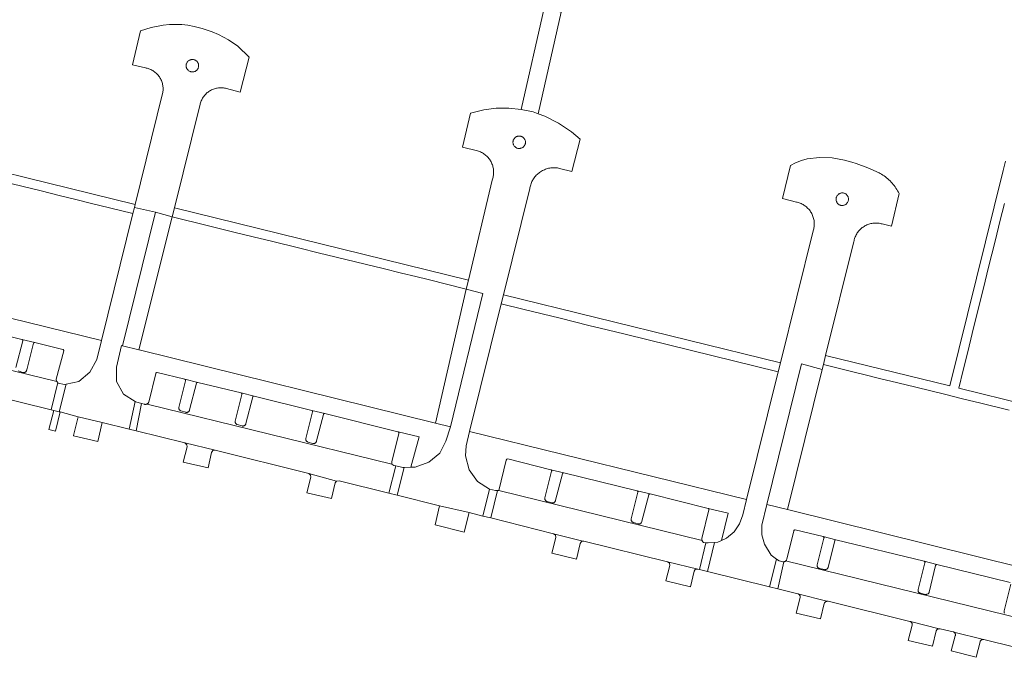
# Model space of a CAD drawing. Extents: x 146402 to 164798, y 455483 to 464134.
# Tile 146 of 256: x 156669 to 156828, y 458752 to 458855. Entities that reach past the tile are written whole.
import ezdxf

# ---------------------------------------------------------------- set-up
doc = ezdxf.new("R2010")
doc.units = 0
doc.header["$LTSCALE"] = 0.2
for name, color, linetype, lineweight in [('B-XX-VH-VERHARDING_BETONSTRAATSTEEN-GV', 252, 'CONTINUOUS', 18), ('B-XX-VH-VERHARDING_STRAATBAKSTEEN-GV', 252, 'CONTINUOUS', 18), ('B-XX-VH-VERHARDING_TEGEL-GV', 252, 'CONTINUOUS', 18)]:
    doc.layers.add(name, color=color, linetype=linetype, lineweight=lineweight)

msp = doc.modelspace()

# ---------------------------------------------------------------- linework, layer by layer
at = {"layer": 'B-XX-VH-VERHARDING_BETONSTRAATSTEEN-GV'}
for points in [[(156693.963, 458823.418), (156691.301, 458824.159), (156685.934, 458802.601), (156688.602, 458801.935)], [(156675.743, 458791.946), (156674.855, 458792.127), (156674.073, 458789.085), (156675.139, 458788.802), (156675.913, 458791.911)], [(156682.694, 458790.225), (156678.781, 458791.156), (156678.032, 458788.095), (156678.026, 458788.068), (156681.959, 458787.149)], [(156700.923, 458785.738), (156696.006, 458786.92), (156696.354, 458786.62), (156696.373, 458786.313), (156695.754, 458783.813), (156699.775, 458782.888), (156700.299, 458785.393), (156700.523, 458785.691)], [(156720.474, 458780.74), (156715.996, 458781.99), (156716.316, 458781.726), (156716.345, 458781.39), (156715.688, 458778.862), (156719.691, 458777.939), (156720.296, 458780.456)], [(156741.89, 458775.677), (156737.119, 458776.777), (156736.41, 458773.691), (156741.116, 458772.502)], [(156760.236, 458771.042), (156755.506, 458772.269), (156755.832, 458772.014), (156755.868, 458771.679), (156755.224, 458769.123), (156759.204, 458768.161), (156759.821, 458770.718), (156760.052, 458771.02)], [(156778.807, 458766.572), (156773.905, 458767.757), (156774.224, 458767.524), (156774.285, 458767.121), (156773.642, 458764.683), (156777.612, 458763.704), (156778.2, 458766.237), (156778.384, 458766.507)], [(156791.901, 458767.903), (156791.504, 458768.184), (156790.374, 458763.712), (156791.686, 458763.387), (156792.703, 458767.735), (156792.672, 458767.727), (156792.6, 458767.714), (156792.527, 458767.71)], [(156799.607, 458761.367), (156794.929, 458762.585), (156794.977, 458762.567), (156795.037, 458762.537), (156795.093, 458762.501), (156795.144, 458762.458), (156795.189, 458762.409), (156795.229, 458762.355), (156795.261, 458762.296), (156795.287, 458762.235), (156795.305, 458762.17), (156795.315, 458762.104), (156795.317, 458762.038), (156795.311, 458761.972), (156794.642, 458759.436), (156798.582, 458758.522), (156799.2, 458761.035), (156799.231, 458761.095), (156799.269, 458761.151), (156799.313, 458761.203), (156799.364, 458761.249), (156799.419, 458761.289), (156799.479, 458761.322), (156799.542, 458761.348)], [(156817.728, 458756.945), (156813.096, 458758.094), (156813.151, 458758.065), (156813.202, 458758.029), (156813.248, 458757.987), (156813.288, 458757.94), (156813.322, 458757.887), (156813.349, 458757.831), (156813.368, 458757.772), (156813.38, 458757.71), (156813.383, 458757.648), (156813.379, 458757.586), (156813.367, 458757.525), (156812.735, 458755.042), (156816.681, 458754.101), (156817.286, 458756.606), (156817.302, 458756.646), (156817.332, 458756.703), (156817.369, 458756.755), (156817.413, 458756.803), (156817.461, 458756.845), (156817.515, 458756.88), (156817.572, 458756.908), (156817.633, 458756.929), (156817.696, 458756.943)], [(156824.889, 458755.203), (156820.108, 458756.394), (156820.162, 458756.363), (156820.211, 458756.325), (156820.255, 458756.281), (156820.293, 458756.232), (156820.325, 458756.178), (156820.349, 458756.12), (156820.366, 458756.06), (156820.375, 458755.999), (156820.376, 458755.937), (156820.369, 458755.874), (156820.354, 458755.814), (156819.692, 458753.358), (156823.74, 458752.33), (156824.354, 458754.835), (156824.362, 458754.867), (156824.384, 458754.925), (156824.413, 458754.979), (156824.448, 458755.03), (156824.49, 458755.075), (156824.538, 458755.115), (156824.59, 458755.148), (156824.646, 458755.175), (156824.704, 458755.193), (156824.765, 458755.205), (156824.827, 458755.208)]]:
    msp.add_lwpolyline(points, close=True, dxfattribs=at)
at = {"layer": 'B-XX-VH-VERHARDING_STRAATBAKSTEEN-GV'}
for points in [[(156695.545, 458854.41), (156693.523, 458854.424), (156692.54, 458854.322), (156690.566, 458853.945), (156688.854, 458853.432), (156687.545, 458847.913), (156689.673, 458847.427), (156689.749, 458847.412), (156689.911, 458847.376), (156690.07, 458847.331), (156690.228, 458847.279), (156690.382, 458847.219), (156690.534, 458847.152), (156690.682, 458847.077), (156690.826, 458846.996), (156690.966, 458846.908), (156691.102, 458846.813), (156691.233, 458846.711), (156691.359, 458846.604), (156691.48, 458846.49), (156691.595, 458846.371), (156691.704, 458846.246), (156691.807, 458846.116), (156691.903, 458845.982), (156691.993, 458845.842), (156692.077, 458845.699), (156692.153, 458845.552), (156692.222, 458845.401), (156692.283, 458845.247), (156692.337, 458845.091), (156692.384, 458844.932), (156692.423, 458844.771), (156692.454, 458844.608), (156692.477, 458844.444), (156692.492, 458844.279), (156692.499, 458844.113), (156692.498, 458843.948), (156692.489, 458843.782), (156692.472, 458843.617), (156692.448, 458843.453), (156692.415, 458843.291), (156687.998, 458825.394), (156687.877, 458824.904), (156691.301, 458824.159), (156693.963, 458823.418), (156694.326, 458824.873), (156698.491, 458841.564), (156698.512, 458841.654), (156698.556, 458841.813), (156698.607, 458841.969), (156698.666, 458842.123), (156698.732, 458842.274), (156698.805, 458842.421), (156698.885, 458842.565), (156698.973, 458842.705), (156699.067, 458842.84), (156699.167, 458842.97), (156699.274, 458843.095), (156699.387, 458843.216), (156699.505, 458843.33), (156699.629, 458843.439), (156699.758, 458843.541), (156699.891, 458843.637), (156700.029, 458843.727), (156700.172, 458843.809), (156700.318, 458843.885), (156700.468, 458843.953), (156700.621, 458844.014), (156700.776, 458844.068), (156700.935, 458844.114), (156701.095, 458844.152), (156701.256, 458844.182), (156701.42, 458844.205), (156701.584, 458844.219), (156701.748, 458844.226), (156701.913, 458844.224), (156702.077, 458844.215), (156702.241, 458844.198), (156702.403, 458844.172), (156702.565, 458844.139), (156702.724, 458844.098), (156704.955, 458843.537), (156706.377, 458849.184), (156704.579, 458850.95), (156703.085, 458851.97), (156701.439, 458852.844), (156700.396, 458853.27), (156698.817, 458853.785), (156697.528, 458854.137), (156696.517, 458854.311)], [(156697.147, 458848.783), (156697.236, 458848.786), (156697.326, 458848.781), (156697.415, 458848.769), (156697.502, 458848.748), (156697.536, 458848.738), (156697.62, 458848.707), (156697.702, 458848.669), (156697.779, 458848.624), (156697.852, 458848.572), (156697.921, 458848.514), (156697.984, 458848.45), (156698.041, 458848.38), (156698.091, 458848.306), (156698.135, 458848.228), (156698.171, 458848.146), (156698.2, 458848.061), (156698.222, 458847.974), (156698.235, 458847.885), (156698.241, 458847.795), (156698.239, 458847.706), (156698.228, 458847.616), (156698.21, 458847.528), (156698.184, 458847.443), (156698.151, 458847.359), (156698.11, 458847.279), (156698.062, 458847.203), (156698.008, 458847.132), (156697.947, 458847.065), (156697.881, 458847.005), (156697.81, 458846.95), (156697.734, 458846.902), (156697.654, 458846.861), (156697.571, 458846.827), (156697.485, 458846.801), (156697.398, 458846.783), (156697.308, 458846.772), (156697.219, 458846.769), (156697.129, 458846.775), (156697.04, 458846.788), (156696.953, 458846.809), (156696.906, 458846.825), (156696.848, 458846.847), (156696.767, 458846.884), (156696.689, 458846.929), (156696.615, 458846.98), (156696.547, 458847.038), (156696.483, 458847.101), (156696.426, 458847.17), (156696.375, 458847.244), (156696.331, 458847.322), (156696.293, 458847.404), (156696.264, 458847.488), (156696.242, 458847.575), (156696.227, 458847.664), (156696.221, 458847.753), (156696.223, 458847.843), (156696.233, 458847.932), (156696.25, 458848.02), (156696.276, 458848.106), (156696.308, 458848.19), (156696.349, 458848.27), (156696.396, 458848.347), (156696.45, 458848.418), (156696.51, 458848.485), (156696.576, 458848.546), (156696.646, 458848.601), (156696.722, 458848.65), (156696.801, 458848.691), (156696.884, 458848.726), (156696.97, 458848.752), (156697.058, 458848.771)], [(156748.275, 458840.914), (156746.266, 458840.94), (156744.279, 458840.691), (156742.109, 458840.135), (156740.799, 458834.616), (156743.248, 458834.045), (156743.268, 458834.039), (156743.429, 458833.988), (156743.588, 458833.929), (156743.743, 458833.863), (156743.896, 458833.789), (156744.044, 458833.708), (156744.189, 458833.621), (156744.33, 458833.526), (156744.466, 458833.425), (156744.596, 458833.318), (156744.722, 458833.205), (156744.842, 458833.086), (156744.957, 458832.961), (156745.065, 458832.831), (156745.167, 458832.696), (156745.263, 458832.557), (156745.352, 458832.413), (156745.434, 458832.265), (156745.509, 458832.113), (156745.577, 458831.958), (156745.637, 458831.8), (156745.69, 458831.639), (156745.735, 458831.476), (156745.772, 458831.311), (156745.802, 458831.144), (156745.823, 458830.976), (156745.837, 458830.808), (156745.843, 458830.638), (156745.841, 458830.469), (156745.83, 458830.3), (156745.812, 458830.132), (156745.786, 458829.965), (156745.752, 458829.799), (156745.71, 458829.635), (156745.66, 458829.473), (156745.603, 458829.314), (156741.769, 458813.207), (156741.433, 458811.744), (156744.076, 458811.049), (156738.899, 458789.512), (156738.123, 458787.209), (156737.189, 458785.277), (156735.379, 458783.791), (156733.177, 458783.002), (156732.509, 458782.986), (156731.405, 458782.96), (156730.295, 458778.481), (156737.119, 458776.777), (156741.89, 458775.677), (156744.083, 458775.127), (156745.17, 458779.448), (156743.241, 458780.68), (156741.879, 458782.571), (156741.285, 458784.857), (156741.399, 458786.43), (156741.975, 458788.754), (156747.075, 458809.363), (156747.435, 458810.819), (156751.683, 458827.987), (156751.697, 458828.067), (156751.733, 458828.242), (156751.776, 458828.415), (156751.828, 458828.585), (156751.886, 458828.753), (156751.953, 458828.919), (156752.027, 458829.081), (156752.108, 458829.24), (156752.196, 458829.395), (156752.29, 458829.545), (156752.392, 458829.692), (156752.5, 458829.833), (156752.614, 458829.97), (156752.734, 458830.102), (156752.861, 458830.227), (156752.992, 458830.348), (156753.129, 458830.462), (156753.271, 458830.569), (156753.417, 458830.671), (156753.568, 458830.766), (156753.723, 458830.853), (156753.882, 458830.934), (156754.044, 458831.008), (156754.21, 458831.074), (156754.378, 458831.132), (156754.549, 458831.183), (156754.721, 458831.227), (156754.896, 458831.262), (156755.072, 458831.29), (156755.249, 458831.31), (156755.427, 458831.322), (156755.605, 458831.326), (156755.783, 458831.321), (156755.961, 458831.309), (156756.138, 458831.289), (156756.313, 458831.261), (156756.488, 458831.225), (156758.467, 458830.714), (156759.786, 458835.939), (156758.436, 458837.134), (156756.307, 458838.531), (156754.099, 458839.65), (156753.031, 458840.035), (156752.232, 458840.323), (156750.295, 458840.712), (156750.271, 458840.717)], [(156749.878, 458836.435), (156749.968, 458836.44), (156750.057, 458836.437), (156750.146, 458836.425), (156750.234, 458836.406), (156750.297, 458836.387), (156750.38, 458836.355), (156750.461, 458836.315), (156750.537, 458836.268), (156750.609, 458836.215), (156750.677, 458836.155), (156750.738, 458836.09), (156750.793, 458836.019), (156750.842, 458835.944), (156750.884, 458835.865), (156750.919, 458835.782), (156750.946, 458835.697), (156750.966, 458835.61), (156750.978, 458835.521), (156750.981, 458835.431), (156750.977, 458835.341), (156750.965, 458835.253), (156750.945, 458835.165), (156750.917, 458835.08), (156750.882, 458834.998), (156750.839, 458834.919), (156750.79, 458834.844), (156750.734, 458834.774), (156750.672, 458834.709), (156750.605, 458834.65), (156750.532, 458834.597), (156750.455, 458834.55), (156750.375, 458834.511), (156750.291, 458834.479), (156750.205, 458834.455), (156750.117, 458834.438), (156750.027, 458834.43), (156749.938, 458834.429), (156749.848, 458834.437), (156749.76, 458834.452), (156749.666, 458834.474), (156749.608, 458834.495), (156749.526, 458834.531), (156749.448, 458834.574), (156749.373, 458834.625), (156749.304, 458834.681), (156749.24, 458834.744), (156749.181, 458834.812), (156749.129, 458834.885), (156749.084, 458834.963), (156749.045, 458835.044), (156749.014, 458835.128), (156748.991, 458835.215), (156748.975, 458835.303), (156748.968, 458835.392), (156748.968, 458835.482), (156748.977, 458835.571), (156748.993, 458835.66), (156749.017, 458835.746), (156749.049, 458835.83), (156749.088, 458835.911), (156749.134, 458835.988), (156749.187, 458836.061), (156749.246, 458836.128), (156749.31, 458836.19), (156749.38, 458836.246), (156749.455, 458836.296), (156749.534, 458836.339), (156749.617, 458836.374), (156749.702, 458836.402), (156749.789, 458836.423)], [(156800.478, 458832.923), (156798.433, 458832.997), (156796.457, 458832.746), (156795.51, 458832.474), (156794.572, 458832.126), (156793.747, 458831.706), (156792.455, 458826.373), (156794.701, 458825.776), (156794.831, 458825.748), (156794.995, 458825.705), (156795.156, 458825.654), (156795.315, 458825.596), (156795.471, 458825.53), (156795.624, 458825.457), (156795.774, 458825.377), (156795.919, 458825.29), (156796.06, 458825.196), (156796.196, 458825.096), (156796.328, 458824.989), (156796.454, 458824.876), (156796.575, 458824.758), (156796.69, 458824.633), (156796.8, 458824.504), (156796.902, 458824.369), (156796.999, 458824.23), (156797.089, 458824.087), (156797.172, 458823.939), (156797.248, 458823.787), (156797.316, 458823.633), (156797.378, 458823.475), (156797.431, 458823.314), (156797.477, 458823.151), (156797.516, 458822.986), (156797.546, 458822.819), (156797.569, 458822.651), (156797.583, 458822.483), (156797.59, 458822.313), (156797.589, 458822.144), (156797.579, 458821.975), (156797.562, 458821.806), (156797.537, 458821.639), (156797.504, 458821.473), (156797.463, 458821.308), (156797.414, 458821.146), (156792.136, 458799.835), (156791.775, 458798.379), (156786.674, 458777.784), (156786.062, 458775.312), (156785.512, 458773.854), (156784.637, 458772.584), (156783.418, 458771.545), (156782.603, 458771.176), (156782.007, 458770.906), (156781.483, 458770.864), (156780.359, 458766.188), (156790.374, 458763.712), (156791.504, 458768.184), (156790.654, 458768.786), (156789.554, 458770.57), (156789.101, 458772.098), (156789.109, 458773.647), (156789.945, 458776.981), (156795.551, 458799.659), (156798.861, 458798.763), (156799.06, 458799.567), (156799.421, 458801.023), (156803.984, 458819.42), (156804.009, 458819.551), (156804.048, 458819.715), (156804.095, 458819.878), (156804.149, 458820.039), (156804.211, 458820.196), (156804.28, 458820.351), (156804.356, 458820.502), (156804.44, 458820.65), (156804.53, 458820.793), (156804.627, 458820.932), (156804.731, 458821.066), (156804.841, 458821.195), (156804.956, 458821.319), (156805.078, 458821.437), (156805.204, 458821.549), (156805.336, 458821.655), (156805.473, 458821.755), (156805.615, 458821.848), (156805.76, 458821.935), (156805.91, 458822.014), (156806.063, 458822.087), (156806.219, 458822.152), (156806.378, 458822.209), (156806.54, 458822.259), (156806.704, 458822.302), (156806.87, 458822.336), (156807.037, 458822.363), (156807.206, 458822.382), (156807.375, 458822.392), (156807.544, 458822.395), (156807.714, 458822.39), (156807.882, 458822.377), (156808.05, 458822.356), (156808.217, 458822.327), (156808.383, 458822.29), (156808.546, 458822.245), (156810.06, 458821.918), (156811.28, 458827.183), (156811.164, 458827.403), (156811.041, 458827.62), (156810.911, 458827.833), (156810.774, 458828.041), (156810.63, 458828.245), (156810.481, 458828.444), (156810.324, 458828.638), (156810.162, 458828.828), (156809.994, 458829.011), (156809.819, 458829.19), (156809.64, 458829.362), (156809.455, 458829.529), (156809.264, 458829.69), (156809.069, 458829.844), (156808.868, 458829.993), (156808.663, 458830.134), (156808.453, 458830.269), (156808.24, 458830.398), (156808.068, 458830.494), (156806.248, 458831.306), (156804.344, 458832.002), (156803.628, 458832.223), (156802.446, 458832.558)], [(156802.068, 458827.257), (156802.158, 458827.259), (156802.248, 458827.252), (156802.337, 458827.238), (156802.425, 458827.216), (156802.501, 458827.186), (156802.582, 458827.146), (156802.659, 458827.099), (156802.731, 458827.045), (156802.799, 458826.985), (156802.861, 458826.919), (156802.917, 458826.848), (156802.967, 458826.772), (156803.009, 458826.693), (156803.045, 458826.609), (156803.073, 458826.523), (156803.093, 458826.435), (156803.105, 458826.346), (156803.11, 458826.255), (156803.106, 458826.165), (156803.095, 458826.075), (156803.075, 458825.987), (156803.048, 458825.901), (156803.013, 458825.817), (156802.971, 458825.737), (156802.922, 458825.661), (156802.867, 458825.589), (156802.806, 458825.523), (156802.738, 458825.462), (156802.666, 458825.408), (156802.59, 458825.36), (156802.509, 458825.319), (156802.425, 458825.285), (156802.339, 458825.259), (156802.25, 458825.241), (156802.16, 458825.231), (156802.07, 458825.228), (156801.979, 458825.234), (156801.89, 458825.247), (156801.816, 458825.269), (156801.797, 458825.275), (156801.713, 458825.309), (156801.633, 458825.349), (156801.556, 458825.397), (156801.484, 458825.451), (156801.416, 458825.511), (156801.355, 458825.578), (156801.299, 458825.649), (156801.251, 458825.725), (156801.209, 458825.805), (156801.174, 458825.888), (156801.146, 458825.974), (156801.127, 458826.062), (156801.115, 458826.152), (156801.111, 458826.242), (156801.116, 458826.332), (156801.128, 458826.422), (156801.148, 458826.51), (156801.176, 458826.596), (156801.211, 458826.679), (156801.253, 458826.758), (156801.303, 458826.834), (156801.359, 458826.905), (156801.421, 458826.971), (156801.488, 458827.031), (156801.561, 458827.085), (156801.638, 458827.132), (156801.719, 458827.172), (156801.803, 458827.205), (156801.889, 458827.23), (156801.978, 458827.248)], [(156691.301, 458824.159), (156687.877, 458824.904), (156687.639, 458823.938), (156682.578, 458803.429), (156681.811, 458800.38), (156680.702, 458798.326), (156678.904, 458796.853), (156676.856, 458796.414), (156675.743, 458791.946), (156675.913, 458791.911), (156678.781, 458791.156), (156682.694, 458790.225), (156687.043, 458789.145), (156688.007, 458793.62), (156686.112, 458794.78), (156684.995, 458796.822), (156684.974, 458799.159), (156685.811, 458802.632), (156685.934, 458802.601)], [(156744.076, 458811.049), (156741.433, 458811.744), (156736.463, 458790.114), (156738.899, 458789.512)], [(156635.446, 458806.414), (156635.258, 458806.466), (156634.204, 458802.149), (156659.736, 458795.858), (156664.612, 458794.654), (156674.424, 458792.234), (156675.514, 458796.65), (156675.362, 458796.808), (156635.863, 458806.465), (156635.817, 458806.439), (156635.758, 458806.416), (156635.697, 458806.399), (156635.634, 458806.391), (156635.571, 458806.391), (156635.508, 458806.398)], [(156798.861, 458798.763), (156795.551, 458799.659), (156789.945, 458776.981), (156793.256, 458776.161)], [(156696, 458797.185), (156691.522, 458798.273), (156691.484, 458798.273), (156691.448, 458798.266), (156691.413, 458798.251), (156691.383, 458798.229), (156691.358, 458798.201), (156691.339, 458798.168), (156691.328, 458798.133), (156691.325, 458798.117), (156690.188, 458793.517), (156690.171, 458793.473), (156690.141, 458793.413), (156690.104, 458793.358), (156690.06, 458793.307), (156690.011, 458793.262), (156689.956, 458793.223), (156689.915, 458793.2), (156729.399, 458783.507), (156729.407, 458783.877), (156730.537, 458788.449), (156730.546, 458788.489), (156730.546, 458788.53), (156730.539, 458788.571), (156730.524, 458788.609), (156730.502, 458788.643), (156730.474, 458788.673), (156730.44, 458788.697), (156730.42, 458788.706), (156730.403, 458788.713), (156730.378, 458788.72), (156718.593, 458791.666), (156718.552, 458791.666), (156718.511, 458791.659), (156718.472, 458791.644), (156718.438, 458791.622), (156718.407, 458791.593), (156718.383, 458791.56), (156718.369, 458791.529), (156717.265, 458787.258), (156717.259, 458787.205), (156717.244, 458787.146), (156717.222, 458787.089), (156717.192, 458787.036), (156717.156, 458786.987), (156717.114, 458786.943), (156717.066, 458786.905), (156717.014, 458786.874), (156716.958, 458786.849), (156716.899, 458786.832), (156716.839, 458786.823), (156716.778, 458786.822), (156716.717, 458786.829), (156716.658, 458786.844), (156715.883, 458787.068), (156715.87, 458787.073), (156715.81, 458787.098), (156715.754, 458787.131), (156715.703, 458787.171), (156715.657, 458787.216), (156715.616, 458787.267), (156715.582, 458787.323), (156715.556, 458787.382), (156715.536, 458787.444), (156715.525, 458787.508), (156715.521, 458787.573), (156715.526, 458787.639), (156716.628, 458791.933), (156716.635, 458791.971), (156716.634, 458792.01), (156716.625, 458792.047), (156716.609, 458792.082), (156716.585, 458792.113), (156716.556, 458792.139), (156716.522, 458792.157), (156716.494, 458792.167), (156707.184, 458794.484), (156707.142, 458794.484), (156707.102, 458794.477), (156707.063, 458794.462), (156707.028, 458794.44), (156706.998, 458794.411), (156706.974, 458794.377), (156706.96, 458794.348), (156705.856, 458790.076), (156705.85, 458790.023), (156705.835, 458789.963), (156705.813, 458789.907), (156705.783, 458789.853), (156705.747, 458789.804), (156705.704, 458789.761), (156705.657, 458789.723), (156705.604, 458789.692), (156705.548, 458789.667), (156705.49, 458789.651), (156705.429, 458789.642), (156705.369, 458789.641), (156705.308, 458789.648), (156705.249, 458789.663), (156704.474, 458789.886), (156704.46, 458789.891), (156704.401, 458789.917), (156704.345, 458789.95), (156704.293, 458789.99), (156704.247, 458790.035), (156704.207, 458790.086), (156704.173, 458790.142), (156704.146, 458790.201), (156704.127, 458790.263), (156704.116, 458790.327), (156704.112, 458790.392), (156704.117, 458790.457), (156705.219, 458794.751), (156705.226, 458794.789), (156705.225, 458794.827), (156705.217, 458794.865), (156705.2, 458794.9), (156705.177, 458794.931), (156705.148, 458794.956), (156705.115, 458794.975), (156705.085, 458794.985), (156698.108, 458796.676), (156698.068, 458796.681), (156698.028, 458796.678), (156697.99, 458796.667), (156697.954, 458796.648), (156697.923, 458796.623), (156697.898, 458796.593), (156697.879, 458796.557), (156697.875, 458796.548), (156696.771, 458792.276), (156696.765, 458792.223), (156696.75, 458792.164), (156696.728, 458792.108), (156696.698, 458792.054), (156696.662, 458792.005), (156696.62, 458791.961), (156696.572, 458791.923), (156696.52, 458791.892), (156696.464, 458791.867), (156696.405, 458791.85), (156696.345, 458791.841), (156696.284, 458791.84), (156696.223, 458791.847), (156696.164, 458791.862), (156695.389, 458792.086), (156695.375, 458792.091), (156695.316, 458792.117), (156695.26, 458792.15), (156695.208, 458792.19), (156695.162, 458792.235), (156695.122, 458792.286), (156695.088, 458792.342), (156695.061, 458792.401), (156695.042, 458792.463), (156695.031, 458792.527), (156695.027, 458792.592), (156695.032, 458792.657), (156696.134, 458796.951), (156696.141, 458796.989), (156696.14, 458797.028), (156696.131, 458797.065), (156696.115, 458797.1), (156696.091, 458797.131), (156696.062, 458797.157), (156696.028, 458797.175)], [(156675.593, 458796.568), (156675.514, 458796.65), (156674.424, 458792.234), (156674.855, 458792.127), (156675.743, 458791.946), (156676.856, 458796.414), (156676.605, 458796.36)], [(156688.126, 458793.547), (156688.007, 458793.62), (156687.043, 458789.145), (156688.131, 458788.875), (156689.039, 458793.289)], [(156689.506, 458793.157), (156689.039, 458793.289), (156688.131, 458788.875), (156696.006, 458786.92), (156700.923, 458785.738), (156715.996, 458781.99), (156720.474, 458780.74), (156720.921, 458780.821), (156728.948, 458778.817), (156730.064, 458783.205), (156729.76, 458783.271), (156729.399, 458783.507), (156689.915, 458793.2), (156689.898, 458793.19), (156689.836, 458793.165), (156689.771, 458793.148), (156689.705, 458793.138), (156689.638, 458793.137), (156689.571, 458793.143)], [(156755.073, 458782.581), (156748.129, 458784.328), (156747.963, 458784.28), (156747.888, 458784.163), (156746.708, 458779.25), (156779.478, 458771.184), (156779.459, 458771.25), (156779.449, 458771.318), (156779.447, 458771.387), (156779.453, 458771.456), (156779.467, 458771.524), (156780.577, 458776.147), (156780.584, 458776.183), (156780.583, 458776.221), (156780.575, 458776.257), (156780.559, 458776.29), (156780.536, 458776.32), (156780.507, 458776.343), (156780.474, 458776.36), (156780.46, 458776.366), (156771.102, 458778.682), (156771.06, 458778.683), (156771.02, 458778.675), (156770.981, 458778.66), (156770.946, 458778.638), (156770.916, 458778.609), (156770.892, 458778.575), (156770.878, 458778.546), (156769.775, 458774.274), (156769.769, 458774.222), (156769.754, 458774.163), (156769.732, 458774.106), (156769.702, 458774.053), (156769.666, 458774.003), (156769.623, 458773.959), (156769.576, 458773.921), (156769.523, 458773.89), (156769.467, 458773.865), (156769.409, 458773.849), (156769.348, 458773.839), (156769.287, 458773.838), (156769.226, 458773.845), (156769.167, 458773.86), (156768.392, 458774.084), (156768.378, 458774.089), (156768.319, 458774.115), (156768.263, 458774.148), (156768.211, 458774.188), (156768.165, 458774.233), (156768.125, 458774.284), (156768.091, 458774.34), (156768.064, 458774.399), (156768.045, 458774.461), (156768.034, 458774.525), (156768.03, 458774.59), (156768.035, 458774.655), (156769.137, 458778.949), (156769.144, 458778.987), (156769.143, 458779.026), (156769.134, 458779.063), (156769.117, 458779.098), (156769.094, 458779.129), (156769.065, 458779.155), (156769.031, 458779.173), (156769.003, 458779.183), (156757.171, 458782.08), (156757.13, 458782.081), (156757.089, 458782.073), (156757.051, 458782.058), (156757.016, 458782.036), (156756.986, 458782.008), (156756.962, 458781.974), (156756.948, 458781.944), (156755.844, 458777.673), (156755.837, 458777.618), (156755.823, 458777.559), (156755.801, 458777.503), (156755.771, 458777.449), (156755.735, 458777.4), (156755.692, 458777.357), (156755.644, 458777.319), (156755.592, 458777.288), (156755.536, 458777.263), (156755.478, 458777.247), (156755.418, 458777.238), (156755.357, 458777.237), (156755.296, 458777.244), (156755.237, 458777.259), (156754.462, 458777.482), (156754.449, 458777.486), (156754.39, 458777.512), (156754.334, 458777.545), (156754.282, 458777.585), (156754.236, 458777.631), (156754.195, 458777.682), (156754.161, 458777.737), (156754.134, 458777.797), (156754.115, 458777.859), (156754.103, 458777.923), (156754.1, 458777.988), (156754.104, 458778.053), (156755.206, 458782.347), (156755.213, 458782.385), (156755.212, 458782.424), (156755.203, 458782.461), (156755.186, 458782.496), (156755.163, 458782.527), (156755.134, 458782.553), (156755.1, 458782.572)], [(156731.202, 458782.955), (156730.064, 458783.205), (156728.948, 458778.817), (156730.295, 458778.481), (156731.405, 458782.96)], [(156746.157, 458779.226), (156745.17, 458779.448), (156744.083, 458775.127), (156745.367, 458774.807), (156746.482, 458779.24)], [(156779.478, 458771.184), (156746.708, 458779.25), (156746.482, 458779.24), (156745.367, 458774.807), (156755.506, 458772.269), (156760.236, 458771.042), (156760.421, 458771.064), (156773.905, 458767.757), (156778.807, 458766.572), (156779.052, 458766.512), (156780.102, 458770.806), (156779.791, 458770.829), (156779.788, 458770.83), (156779.729, 458770.863), (156779.672, 458770.903), (156779.621, 458770.949), (156779.575, 458771.001), (156779.535, 458771.058), (156779.503, 458771.119)], [(156780.359, 458766.188), (156781.483, 458770.864), (156780.443, 458770.782), (156780.102, 458770.806), (156779.052, 458766.512)]]:
    msp.add_lwpolyline(points, close=True, dxfattribs=at)
for points in [[(156635.863, 458806.465), (156675.362, 458796.808), (156675.317, 458796.855), (156675.267, 458797.192), (156676.468, 458801.77), (156676.472, 458801.811), (156676.467, 458801.852), (156676.455, 458801.892), (156676.436, 458801.928), (156676.409, 458801.96), (156676.378, 458801.986), (156676.341, 458802.006), (156676.303, 458802.018), (156676.3, 458802.019), (156671.821, 458803.112), (156671.784, 458803.119), (156671.745, 458803.118), (156671.708, 458803.11), (156671.674, 458803.093), (156671.644, 458803.07), (156671.619, 458803.041), (156671.6, 458803.008), (156671.594, 458802.99), (156670.49, 458798.718), (156670.484, 458798.665), (156670.469, 458798.605), (156670.446, 458798.549), (156670.417, 458798.495), (156670.381, 458798.446), (156670.338, 458798.403), (156670.291, 458798.365), (156670.238, 458798.334), (156670.182, 458798.309), (156670.124, 458798.293), (156670.063, 458798.284), (156670.003, 458798.283), (156669.942, 458798.29), (156669.883, 458798.305), (156669.108, 458798.528)], [(156668.751, 458799.099), (156669.853, 458803.393), (156669.86, 458803.431), (156669.859, 458803.469), (156669.851, 458803.507), (156669.834, 458803.542), (156669.811, 458803.573), (156669.782, 458803.598), (156669.749, 458803.617), (156669.719, 458803.627), (156658, 458806.554)], [(156829.186, 458764.389), (156817.386, 458767.282), (156817.35, 458767.288), (156817.314, 458767.285), (156817.279, 458767.275), (156817.248, 458767.257), (156817.221, 458767.233), (156817.199, 458767.203), (156817.185, 458767.17), (156817.18, 458767.145), (156816.148, 458762.846), (156816.128, 458762.8), (156816.093, 458762.74), (156816.052, 458762.684), (156816.005, 458762.633), (156815.952, 458762.588), (156815.894, 458762.549), (156815.833, 458762.517), (156815.768, 458762.492), (156815.7, 458762.475), (156815.632, 458762.466), (156815.562, 458762.465), (156815.493, 458762.472), (156814.764, 458762.66), (156814.736, 458762.664), (156814.677, 458762.679), (156814.62, 458762.702), (156814.567, 458762.731), (156814.518, 458762.768), (156814.474, 458762.81), (156814.436, 458762.858), (156814.405, 458762.91), (156814.381, 458762.966), (156814.364, 458763.025), (156814.356, 458763.085), (156814.355, 458763.146), (156814.362, 458763.207), (156814.377, 458763.266), (156815.451, 458767.575), (156815.46, 458767.613), (156815.461, 458767.652), (156815.454, 458767.69), (156815.439, 458767.727), (156815.418, 458767.759), (156815.39, 458767.786), (156815.345, 458767.815), (156815.315, 458767.823), (156801.088, 458771.286), (156801.052, 458771.291), (156801.016, 458771.289), (156800.981, 458771.279), (156800.95, 458771.261), (156800.923, 458771.237), (156800.902, 458771.207), (156800.887, 458771.174), (156800.882, 458771.149), (156799.85, 458766.849), (156799.829, 458766.805), (156799.795, 458766.745), (156799.754, 458766.689), (156799.707, 458766.638), (156799.654, 458766.592), (156799.597, 458766.554), (156799.535, 458766.521), (156799.47, 458766.497), (156799.402, 458766.48), (156799.334, 458766.47), (156799.264, 458766.469), (156799.195, 458766.476), (156798.466, 458766.664), (156798.437, 458766.668), (156798.377, 458766.683), (156798.321, 458766.706), (156798.268, 458766.736), (156798.219, 458766.772), (156798.175, 458766.815), (156798.137, 458766.862), (156798.106, 458766.915), (156798.082, 458766.971), (156798.066, 458767.029), (156798.057, 458767.09), (156798.056, 458767.15), (156798.064, 458767.211), (156798.079, 458767.27), (156799.153, 458771.579), (156799.162, 458771.617), (156799.163, 458771.656), (156799.156, 458771.694), (156799.141, 458771.731), (156799.12, 458771.763), (156799.092, 458771.79), (156799.047, 458771.819), (156799.017, 458771.827), (156794.52, 458772.872), (156794.481, 458772.879), (156794.441, 458772.878), (156794.403, 458772.869), (156794.367, 458772.852), (156794.335, 458772.829), (156794.308, 458772.799), (156794.288, 458772.765), (156794.275, 458772.728), (156794.272, 458772.713), (156793.16, 458768.172), (156793.15, 458768.143), (156793.12, 458768.076), (156793.083, 458768.013), (156793.04, 458767.954), (156792.99, 458767.9), (156792.955, 458767.869), (156834.815, 458757.616)], [(156834.815, 458757.616), (156792.955, 458767.869), (156792.935, 458767.852), (156792.875, 458767.81), (156792.81, 458767.775), (156792.743, 458767.747), (156792.703, 458767.735), (156791.686, 458763.387), (156794.929, 458762.585), (156799.607, 458761.367), (156799.675, 458761.378), (156799.743, 458761.38), (156799.811, 458761.375), (156813.034, 458758.117), (156813.038, 458758.116), (156813.096, 458758.094), (156817.728, 458756.945), (156817.76, 458756.948), (156817.824, 458756.946), (156817.887, 458756.935), (156820.031, 458756.425), (156820.05, 458756.419), (156820.108, 458756.394), (156824.889, 458755.203), (156824.949, 458755.19), (156835.162, 458752.683)], [(156828.276, 458759.476), (156828.252, 458759.532), (156828.235, 458759.591), (156828.227, 458759.651), (156828.226, 458759.712), (156828.233, 458759.773), (156828.248, 458759.832), (156829.322, 458764.141)]]:
    msp.add_lwpolyline(points, dxfattribs=at)
at = {"layer": 'B-XX-VH-VERHARDING_TEGEL-GV'}
for points in [[(156756.73, 458856.396), (156754.022, 458857.049), (156750.295, 458840.712), (156752.232, 458840.323), (156753.031, 458840.035)], [(156687.998, 458825.394), (156649.039, 458834.964), (156648.677, 458833.537), (156651.873, 458832.708), (156654.787, 458831.988), (156657.702, 458831.268), (156662.327, 458830.142), (156665.24, 458829.427), (156668.155, 458828.711), (156672.814, 458827.569), (156675.73, 458826.855), (156678.645, 458826.142), (156680.955, 458825.569), (156683.869, 458824.865), (156687.639, 458823.938), (156687.877, 458824.904)], [(156741.769, 458813.207), (156694.326, 458824.873), (156693.963, 458823.418), (156699.819, 458821.942), (156701.794, 458821.467), (156704.126, 458820.898), (156707.062, 458820.179), (156709.997, 458819.46), (156714.59, 458818.334), (156717.523, 458817.617), (156720.459, 458816.899), (156725.095, 458815.765), (156728.02, 458815.043), (156730.972, 458814.314), (156733.289, 458813.763), (156735.269, 458813.272), (156741.433, 458811.744)], [(156792.136, 458799.835), (156747.435, 458810.819), (156747.075, 458809.363), (156750.754, 458808.459), (156753.675, 458807.745), (156756.597, 458807.03), (156761.23, 458805.89), (156764.148, 458805.176), (156767.067, 458804.462), (156791.775, 458798.379)], [(156685.934, 458802.601), (156685.811, 458802.632), (156684.974, 458799.159), (156684.995, 458796.822), (156686.112, 458794.78), (156688.007, 458793.62), (156688.126, 458793.547), (156689.039, 458793.289), (156689.506, 458793.157), (156689.571, 458793.143), (156689.638, 458793.137), (156689.705, 458793.138), (156689.771, 458793.148), (156689.836, 458793.165), (156689.898, 458793.19), (156689.915, 458793.2), (156689.956, 458793.223), (156690.011, 458793.262), (156690.06, 458793.307), (156690.104, 458793.358), (156690.141, 458793.413), (156690.171, 458793.473), (156690.188, 458793.517), (156691.325, 458798.117), (156691.328, 458798.133), (156691.339, 458798.168), (156691.358, 458798.201), (156691.383, 458798.229), (156691.413, 458798.251), (156691.448, 458798.266), (156691.484, 458798.273), (156691.522, 458798.273), (156696, 458797.185), (156698.108, 458796.676), (156705.085, 458794.985), (156707.184, 458794.484), (156716.494, 458792.167), (156718.593, 458791.666), (156730.378, 458788.72), (156730.403, 458788.713), (156730.42, 458788.706), (156733.802, 458787.899), (156732.509, 458782.986), (156733.177, 458783.002), (156735.379, 458783.791), (156737.189, 458785.277), (156738.123, 458787.209), (156738.899, 458789.512), (156736.463, 458790.114), (156688.638, 458801.926), (156688.602, 458801.935)], [(156786.674, 458777.784), (156741.975, 458788.754), (156741.399, 458786.43), (156741.285, 458784.857), (156741.879, 458782.571), (156743.241, 458780.68), (156745.17, 458779.448), (156746.157, 458779.226), (156746.482, 458779.24), (156746.708, 458779.25), (156747.888, 458784.163), (156747.963, 458784.28), (156748.129, 458784.328), (156755.073, 458782.581), (156757.171, 458782.08), (156769.003, 458779.183), (156771.102, 458778.682), (156780.46, 458776.366), (156783.68, 458775.572), (156782.603, 458771.176), (156783.418, 458771.545), (156784.637, 458772.584), (156785.512, 458773.854), (156786.062, 458775.312)]]:
    msp.add_lwpolyline(points, close=True, dxfattribs=at)
for points in [[(156828.429, 458832.398), (156828.048, 458830.893), (156819.444, 458796.116), (156799.421, 458801.023), (156799.06, 458799.567), (156803.839, 458798.393), (156805.822, 458797.904), (156808.107, 458797.33), (156811.049, 458796.611), (156813.991, 458795.891), (156818.586, 458794.77), (156821.52, 458794.055), (156824.463, 458793.338), (156829.066, 458792.204)], [(156842.752, 458790.372), (156820.9, 458795.755), (156821.625, 458798.683), (156822.351, 458801.614), (156823.08, 458804.555), (156824.222, 458809.166), (156824.948, 458812.098), (156825.677, 458815.038), (156826.831, 458819.698), (156827.556, 458822.624), (156828.285, 458825.57)], [(156658, 458806.554), (156669.719, 458803.627), (156671.821, 458803.112), (156676.3, 458802.019), (156676.303, 458802.018), (156676.341, 458802.006), (156676.378, 458801.986), (156676.409, 458801.96), (156676.436, 458801.928), (156676.455, 458801.892), (156676.467, 458801.852), (156676.472, 458801.811), (156676.468, 458801.77), (156675.267, 458797.192), (156675.317, 458796.855), (156675.362, 458796.808), (156675.514, 458796.65), (156675.593, 458796.568), (156676.605, 458796.36), (156676.856, 458796.414), (156678.904, 458796.853), (156680.702, 458798.326), (156681.811, 458800.38), (156682.578, 458803.429), (156632.316, 458815.774)], [(156838.792, 458764.869), (156793.256, 458776.161), (156789.945, 458776.981), (156789.109, 458773.647), (156789.101, 458772.098), (156789.554, 458770.57), (156790.654, 458768.786), (156791.504, 458768.184), (156791.901, 458767.903), (156792.527, 458767.71), (156792.6, 458767.714), (156792.672, 458767.727), (156792.703, 458767.735), (156792.743, 458767.747), (156792.81, 458767.775), (156792.875, 458767.81), (156792.935, 458767.852), (156792.955, 458767.869), (156792.99, 458767.9), (156793.04, 458767.954), (156793.083, 458768.013), (156793.12, 458768.076), (156793.15, 458768.143), (156793.16, 458768.172), (156794.272, 458772.713), (156794.275, 458772.728), (156794.288, 458772.765), (156794.308, 458772.799), (156794.335, 458772.829), (156794.367, 458772.852), (156794.403, 458772.869), (156794.441, 458772.878), (156794.481, 458772.879), (156794.52, 458772.872), (156799.017, 458771.827), (156799.047, 458771.819), (156801.088, 458771.286), (156815.315, 458767.823), (156815.345, 458767.815), (156817.386, 458767.282), (156829.186, 458764.389)]]:
    msp.add_lwpolyline(points, dxfattribs=at)

doc.saveas('drawing.dxf')
